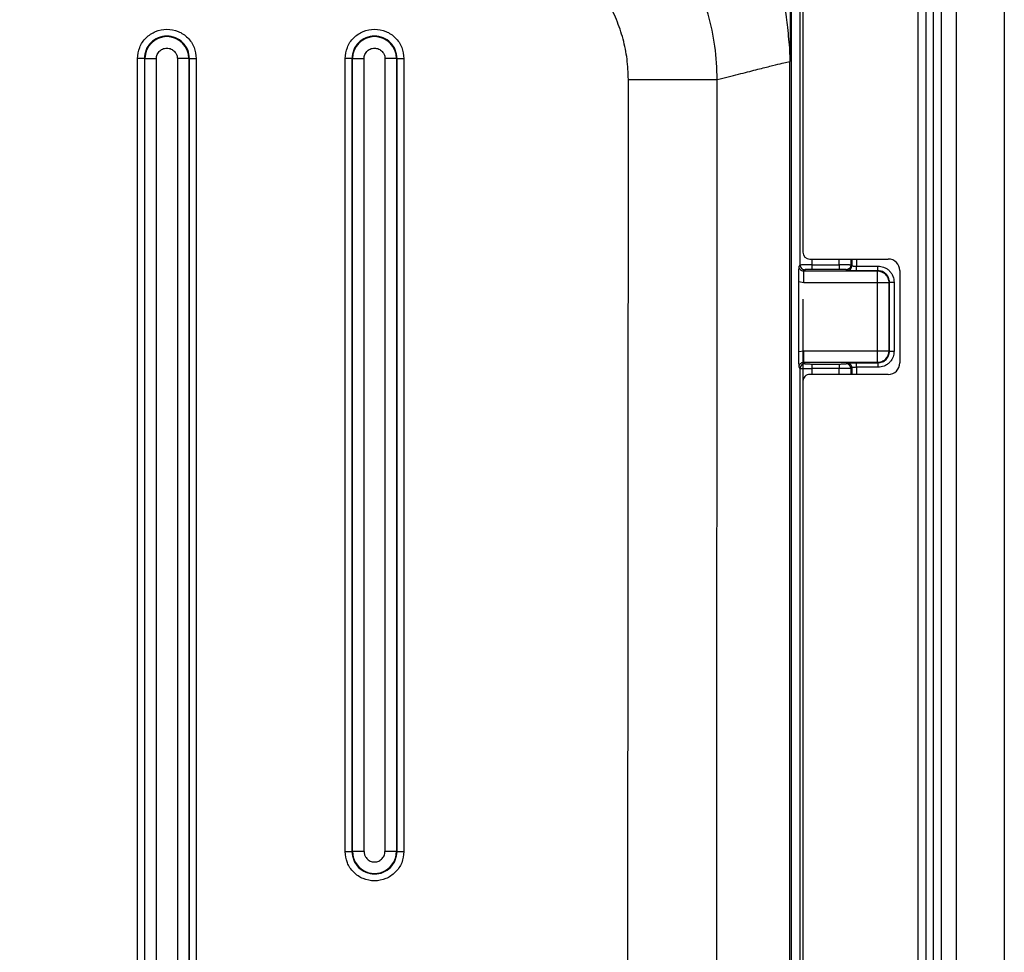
# Model space of a CAD drawing. Extents: x 3 to 428, y 3 to 275.
# Tile 40 of 42: x 385 to 412, y 160 to 185. Entities that reach past the tile are written whole.
import ezdxf

# ---------------------------------------------------------------- set-up
doc = ezdxf.new("R2010")
doc.units = 0
doc.linetypes.add('SLD-SOLID', pattern=[0])
doc.layers.get('0').update_dxf_attribs({"linetype": 'CONTINUOUS'})
doc.layers.add('DIMENSION', color=7, linetype='SLD-SOLID')
doc.styles.add('SLDTEXTSTYLE1', font='Gothic.ttf', dxfattribs={"width": 0.913})
doc.dimstyles.new('SLDDIMSTYLE0', dxfattribs={"dimtxt": 3.175, "dimasz": 3.302, "dimexe": 0, "dimexo": 0.0625, "dimgap": 0.79375, "dimtad": 0, "dimtih": 1, "dimtoh": 1, "dimdec": 0, "dimlfac": 1.6, "dimrnd": 1e-09, "dimzin": 12, "dimdsep": 46, "dimtxsty": 'SLDTEXTSTYLE1', "dimsah": 1, "dimcen": 0.09, "dimadec": 0, "dimazin": 0, "dimtfac": 1, "dimtdec": 0, "dimtofl": 0, "dimtmove": 0, "dimatfit": 3, "dimfxl": 1, "dimtolj": 1, "dimtzin": 12, "dimarcsym": 0})

# ---------------------------------------------------------------- blocks, each defined once
blk = doc.blocks.new('_D_5')
at = {"layer": 'DIMENSION'}
for p, q in [((289.474, 177.382), (289.474, 92.267)), ((406.275, 177.382), (406.275, 92.267)), ((289.474, 95.442), (341.524, 95.442)), ((406.275, 95.442), (348.562, 95.442))]:
    blk.add_line(p, q, dxfattribs=at)
for points in [[(289.474, 95.442), (292.776, 94.934), (292.776, 95.95)], [(406.275, 95.442), (402.973, 95.95), (402.973, 94.934)]]:
    blk.add_solid(points, dxfattribs=at)
at = {"layer": 'DIMENSION', "insert": (341.524, 96.977), "char_height": 3.175, "attachment_point": 1, "style": 'SLDTEXTSTYLE1'}
blk.add_mtext('187', dxfattribs=at)

msp = doc.modelspace()

# ---------------------------------------------------------------- linework, layer by layer
at = {"color": 7, "linetype": 'SLD-SOLID'}
for p, q in [((406.275, 190.22), (406.275, 178.652)), ((405.926, 190.064), (405.926, 183.814)), ((405.967, 151.65), (405.967, 190.064)), ((406.201, 178.301), (406.201, 190.095)), ((409.4, 125.695), (409.4, 188.871)), ((410.025, 125.695), (410.025, 188.871)), ((411.731, 186.47), (411.731, 125.695)), ((388.246, 122.02), (388.246, 183.895)), ((388.433, 183.895), (388.433, 122.02)), ((388.433, 183.895), (388.448, 183.895)), ((388.448, 122.02), (388.448, 183.895)), ((388.759, 122.02), (388.759, 183.895)), ((389.639, 183.895), (389.327, 183.895)), ((389.327, 183.895), (389.327, 122.02)), ((389.639, 183.895), (389.639, 122.02)), ((389.653, 183.895), (389.639, 183.895)), ((389.653, 122.02), (389.653, 183.895)), ((389.84, 183.895), (389.84, 122.02)), ((393.871, 162.414), (393.871, 183.895)), ((394.058, 183.895), (394.073, 183.895)), ((394.058, 183.895), (394.058, 162.414)), ((394.073, 162.414), (394.073, 183.895)), ((394.384, 162.414), (394.384, 183.895)), ((395.264, 183.895), (394.952, 183.895)), ((394.952, 183.895), (394.952, 162.414)), ((395.264, 183.895), (395.264, 162.414)), ((395.278, 183.895), (395.264, 183.895)), ((395.278, 162.414), (395.278, 183.895)), ((395.465, 183.895), (395.465, 162.414)), ((405.918, 183.814), (405.926, 183.814)), ((405.918, 158.039), (405.918, 183.814)), ((401.53, 158.675), (401.545, 183.328)), ((403.946, 158.65), (403.956, 183.327)), ((406.462, 178.464), (408.587, 178.464)), ((406.171, 178.261), (406.201, 178.301)), ((406.513, 178.307), (407.261, 178.307)), ((407.261, 178.307), (407.261, 178.182)), ((407.573, 178.301), (407.604, 178.281)), ((407.728, 178.147), (407.728, 178.272)), ((407.728, 178.272), (408.308, 178.272)), ((406.326, 178.176), (406.296, 178.136)), ((408.297, 178.136), (406.296, 178.136)), ((407.261, 178.182), (406.513, 178.182)), ((407.479, 178.156), (407.448, 178.176)), ((408.308, 178.147), (407.728, 178.147)), ((408.297, 178.136), (408.308, 178.147)), ((408.9, 178.152), (408.9, 175.652)), ((406.163, 175.959), (406.163, 177.844)), ((406.296, 177.824), (406.163, 177.844)), ((408.297, 177.824), (406.296, 177.824)), ((408.297, 175.98), (408.297, 177.824)), ((408.62, 177.835), (408.609, 177.824)), ((408.609, 175.98), (408.609, 177.824)), ((408.62, 175.968), (408.62, 177.835)), ((408.745, 177.835), (408.745, 175.968)), ((406.163, 175.959), (406.296, 175.98)), ((406.296, 175.98), (408.297, 175.98)), ((408.609, 175.98), (408.62, 175.968)), ((406.201, 175.502), (406.171, 175.542)), ((406.296, 175.667), (408.297, 175.667)), ((406.296, 175.667), (406.326, 175.627)), ((406.513, 175.621), (407.261, 175.621)), ((407.261, 175.621), (407.261, 175.496)), ((407.448, 175.627), (407.479, 175.648)), ((407.604, 175.523), (407.573, 175.502)), ((407.728, 175.656), (408.308, 175.656)), ((407.728, 175.531), (407.728, 175.656)), ((408.308, 175.531), (407.728, 175.531)), ((408.308, 175.656), (408.297, 175.667)), ((406.201, 130.413), (406.201, 175.502)), ((408.587, 175.339), (406.462, 175.339)), ((407.261, 175.496), (406.513, 175.496)), ((406.275, 175.152), (406.275, 130.764)), ((394.073, 162.414), (394.058, 162.414)), ((395.278, 162.414), (395.264, 162.414))]:
    msp.add_line(p, q, dxfattribs=at)
at = {"color": 8, "linetype": 'SLD-SOLID'}
for p, q in [((409.616, 125.695), (409.616, 188.871)), ((409.808, 125.695), (409.808, 188.871)), ((410.437, 125.695), (410.437, 186.47)), ((406.513, 178.464), (406.513, 178.307)), ((407.261, 178.307), (407.261, 178.464)), ((407.573, 178.464), (407.573, 178.301)), ((407.604, 178.464), (407.604, 178.281)), ((407.728, 178.464), (407.728, 178.272)), ((407.604, 175.523), (407.604, 175.339)), ((407.728, 175.531), (407.728, 175.339)), ((406.513, 175.496), (406.513, 175.339)), ((407.261, 175.339), (407.261, 175.496)), ((407.573, 175.502), (407.573, 175.339))]:
    msp.add_line(p, q, dxfattribs=at)
at = {"color": 7, "linetype": 'SLD-SOLID'}
for centre, radius, start, end in [((389.043, 183.895), 0.595, 0, 180), ((394.668, 183.895), 0.595, 0, 180), ((408.587, 178.152), 0.312, 0, 90), ((407.479, 178.281), 0.125, 270.1445, 359.9014), ((408.296, 177.823), 0.313, 44.9946, 89.9211), ((408.296, 175.98), 0.313, 314.9935, 359.9236), ((406.326, 175.502), 0.125, 90.0522, 179.9307), ((407.448, 175.502), 0.125, 0.0987, 89.8585), ((408.587, 175.652), 0.312, 270, 0), ((394.668, 162.414), 0.595, 180, 0.0003)]:
    msp.add_arc(centre, radius, start, end, dxfattribs=at)
for centre, major_axis, start_param, end_param in [((406.462, 178.652), (-0.188, 0), 0, 1.570796), ((406.462, 175.152), (0.188, 0), 1.570796, 3.141593)]:
    msp.add_ellipse(centre, major_axis=major_axis, ratio=0.999657, start_param=start_param, end_param=end_param, dxfattribs=at)
for points, knots in [([(403.956, 183.327), (403.943, 183.629), (403.915, 184.228), (403.723, 185.102), (403.432, 185.931), (403.039, 186.702), (402.56, 187.406), (401.999, 188.041), (401.362, 188.602), (400.65, 189.083), (399.875, 189.474), (399.046, 189.762), (398.178, 189.949), (397.586, 189.976), (397.288, 189.989)], [0, 0, 0, 0, 0.086677, 0.171997, 0.255958, 0.338563, 0.41986, 0.499898, 0.581113, 0.66313, 0.745996, 0.829761, 0.91443, 1, 1, 1, 1]), ([(401.545, 183.328), (401.538, 183.514), (401.525, 183.883), (401.412, 184.428), (401.234, 184.956), (400.988, 185.459), (400.677, 185.924), (400.308, 186.344), (399.888, 186.714), (399.422, 187.025), (398.92, 187.272), (398.391, 187.449), (397.845, 187.562), (397.474, 187.576), (397.289, 187.583)], [0, 0, 0, 0, 0.083076, 0.165651, 0.249157, 0.332682, 0.416219, 0.499736, 0.583234, 0.666826, 0.750478, 0.833872, 0.916865, 1, 1, 1, 1]), ([(405.926, 183.814), (405.926, 183.914), (405.926, 184.12), (405.895, 184.42), (405.867, 184.726), (405.83, 185.035), (405.772, 185.362), (405.7, 185.695), (405.64, 185.917), (405.614, 186.016)], [0, 0, 0, 0, 0.133646, 0.276374, 0.418569, 0.545266, 0.694825, 0.863739, 1, 1, 1, 1]), ([(388.246, 183.895), (388.258, 184), (388.283, 184.208), (388.466, 184.473), (388.73, 184.65), (389.043, 184.713), (389.356, 184.651), (389.62, 184.474), (389.804, 184.208), (389.828, 184), (389.84, 183.895)], [0, 0, 0, 0, 0.124901, 0.24994, 0.374833, 0.499792, 0.624781, 0.749775, 0.874951, 1, 1, 1, 1]), ([(393.871, 183.895), (393.883, 184), (393.908, 184.208), (394.091, 184.473), (394.355, 184.65), (394.668, 184.713), (394.981, 184.651), (395.245, 184.474), (395.429, 184.208), (395.453, 184), (395.465, 183.895)], [0, 0, 0, 0, 0.124901, 0.249939, 0.374833, 0.499793, 0.62478, 0.749774, 0.874951, 1, 1, 1, 1]), ([(389.653, 183.895), (389.644, 183.975), (389.626, 184.135), (389.485, 184.338), (389.283, 184.474), (389.043, 184.521), (388.803, 184.474), (388.602, 184.338), (388.461, 184.135), (388.442, 183.975), (388.433, 183.895)], [0, 0, 0, 0, 0.125, 0.249999, 0.375001, 0.499999, 0.625, 0.750001, 0.875, 1, 1, 1, 1]), ([(395.278, 183.895), (395.269, 183.975), (395.251, 184.135), (395.11, 184.338), (394.908, 184.474), (394.668, 184.521), (394.428, 184.474), (394.227, 184.338), (394.086, 184.135), (394.067, 183.975), (394.058, 183.895)], [0, 0, 0, 0, 0.125, 0.249999, 0.374999, 0.5, 0.625001, 0.75, 0.874999, 1, 1, 1, 1]), ([(388.759, 183.895), (388.76, 183.915), (388.763, 183.955), (388.782, 184.012), (388.811, 184.063), (388.851, 184.108), (388.9, 184.143), (388.954, 184.167), (389.012, 184.18), (389.072, 184.18), (389.13, 184.168), (389.185, 184.144), (389.233, 184.109), (389.28, 184.058), (389.319, 183.986), (389.325, 183.926), (389.327, 183.895)], [0, 0, 0, 0, 0.066801, 0.133048, 0.199724, 0.266032, 0.332791, 0.399175, 0.465675, 0.531804, 0.598907, 0.665579, 0.731661, 0.797267, 0.898559, 1, 1, 1, 1]), ([(394.384, 183.895), (394.385, 183.915), (394.388, 183.955), (394.407, 184.012), (394.436, 184.063), (394.476, 184.108), (394.525, 184.143), (394.579, 184.167), (394.637, 184.18), (394.697, 184.18), (394.755, 184.168), (394.81, 184.144), (394.858, 184.109), (394.905, 184.058), (394.944, 183.986), (394.95, 183.926), (394.952, 183.895)], [0, 0, 0, 0, 0.066801, 0.133049, 0.199722, 0.266034, 0.332788, 0.399177, 0.465677, 0.531806, 0.598904, 0.66558, 0.731657, 0.797267, 0.89856, 1, 1, 1, 1]), ([(388.433, 183.895), (388.429, 183.895), (388.42, 183.895), (388.376, 183.895), (388.316, 183.895), (388.27, 183.895), (388.246, 183.895)], [0, 0, 0, 0, 0.250005, 0.500005, 0.750012, 1, 1, 1, 1]), ([(388.448, 183.895), (388.455, 183.895), (388.471, 183.895), (388.544, 183.895), (388.643, 183.895), (388.721, 183.895), (388.759, 183.895)], [0, 0, 0, 0, 0.25, 0.499998, 0.750007, 1, 1, 1, 1]), ([(389.653, 183.895), (389.658, 183.895), (389.667, 183.895), (389.711, 183.895), (389.77, 183.895), (389.817, 183.895), (389.84, 183.895)], [0, 0, 0, 0, 0.249997, 0.499999, 0.749996, 1, 1, 1, 1]), ([(394.058, 183.895), (394.054, 183.895), (394.045, 183.895), (394.001, 183.895), (393.941, 183.895), (393.895, 183.895), (393.871, 183.895)], [0, 0, 0, 0, 0.250004, 0.500004, 0.749996, 1, 1, 1, 1]), ([(394.073, 183.895), (394.08, 183.895), (394.096, 183.895), (394.169, 183.895), (394.268, 183.895), (394.346, 183.895), (394.384, 183.895)], [0, 0, 0, 0, 0.249999, 0.499997, 0.749998, 1, 1, 1, 1]), ([(395.278, 183.895), (395.283, 183.895), (395.292, 183.895), (395.336, 183.895), (395.395, 183.895), (395.442, 183.895), (395.465, 183.895)], [0, 0, 0, 0, 0.250005, 0.500009, 0.75001, 1, 1, 1, 1]), ([(403.956, 183.327), (404.153, 183.377), (404.546, 183.478), (405.014, 183.596), (405.393, 183.691), (405.67, 183.759), (405.857, 183.803), (405.898, 183.811), (405.918, 183.814)], [0, 0, 0, 0, 0.167527, 0.334713, 0.501553, 0.668047, 0.834195, 1, 1, 1, 1]), ([(401.545, 183.328), (401.675, 183.328), (401.939, 183.328), (402.331, 183.328), (402.714, 183.328), (403.069, 183.328), (403.381, 183.327), (403.637, 183.327), (403.835, 183.327), (403.917, 183.327), (403.956, 183.327)], [0, 0, 0, 0, 0.119167, 0.243197, 0.370695, 0.5, 0.629304, 0.756802, 0.880832, 1, 1, 1, 1]), ([(406.163, 177.844), (406.163, 177.884), (406.163, 177.967), (406.165, 178.081), (406.168, 178.181), (406.17, 178.233), (406.171, 178.261)], [0, 0, 0, 0, 0.221968, 0.456589, 0.715937, 1, 1, 1, 1]), ([(406.296, 178.136), (406.28, 178.138), (406.248, 178.141), (406.206, 178.169), (406.183, 178.204), (406.172, 178.236), (406.171, 178.253), (406.171, 178.261)], [0, 0, 0, 0, 0.24206, 0.488715, 0.740686, 0.869549, 1, 1, 1, 1]), ([(406.513, 178.307), (406.481, 178.307), (406.411, 178.307), (406.329, 178.306), (406.271, 178.305), (406.234, 178.304), (406.208, 178.302), (406.203, 178.301), (406.201, 178.301)], [0, 0, 0, 0, 0.200749, 0.433859, 0.563148, 0.700609, 0.846227, 1, 1, 1, 1]), ([(406.201, 178.301), (406.203, 178.285), (406.206, 178.252), (406.235, 178.211), (406.277, 178.182), (406.309, 178.178), (406.326, 178.176)], [0, 0, 0, 0, 0.250005, 0.500005, 0.75, 1, 1, 1, 1]), ([(406.513, 178.307), (406.513, 178.291), (406.513, 178.259), (406.513, 178.218), (406.513, 178.189), (406.513, 178.185), (406.513, 178.182)], [0, 0, 0, 0, 0.250004, 0.500005, 0.750001, 1, 1, 1, 1]), ([(407.573, 178.301), (407.57, 178.302), (407.565, 178.302), (407.537, 178.304), (407.5, 178.305), (407.443, 178.306), (407.362, 178.307), (407.293, 178.307), (407.261, 178.307)], [0, 0, 0, 0, 0.152443, 0.297105, 0.433989, 0.563084, 0.796973, 1, 1, 1, 1]), ([(407.573, 178.301), (407.571, 178.285), (407.567, 178.252), (407.538, 178.211), (407.497, 178.182), (407.465, 178.178), (407.448, 178.176)], [0, 0, 0, 0, 0.249992, 0.500001, 0.749986, 1, 1, 1, 1]), ([(407.604, 178.281), (407.605, 178.28), (407.607, 178.279), (407.618, 178.277), (407.633, 178.276), (407.656, 178.274), (407.688, 178.273), (407.716, 178.272), (407.728, 178.272)], [0, 0, 0, 0, 0.15253, 0.297244, 0.434146, 0.563242, 0.797047, 1, 1, 1, 1]), ([(408.308, 178.147), (408.308, 178.15), (408.308, 178.154), (408.308, 178.184), (408.308, 178.224), (408.308, 178.256), (408.308, 178.272)], [0, 0, 0, 0, 0.250002, 0.5, 0.750005, 1, 1, 1, 1]), ([(408.308, 178.272), (408.359, 178.267), (408.44, 178.259), (408.539, 178.21), (408.611, 178.155), (408.671, 178.084), (408.729, 177.979), (408.739, 177.891), (408.745, 177.835)], [0, 0, 0, 0, 0.222658, 0.351099, 0.480906, 0.61749, 0.756213, 1, 1, 1, 1]), ([(406.296, 177.824), (406.296, 177.864), (406.296, 177.944), (406.296, 178.046), (406.296, 178.118), (406.296, 178.13), (406.296, 178.136)], [0, 0, 0, 0, 0.250001, 0.499999, 0.75, 1, 1, 1, 1]), ([(406.513, 178.182), (406.493, 178.182), (406.453, 178.182), (406.406, 178.181), (406.372, 178.18), (406.348, 178.179), (406.33, 178.178), (406.327, 178.176), (406.326, 178.176)], [0, 0, 0, 0, 0.205618, 0.410702, 0.544021, 0.68018, 0.837452, 1, 1, 1, 1]), ([(407.448, 178.176), (407.445, 178.177), (407.44, 178.178), (407.412, 178.18), (407.381, 178.181), (407.347, 178.182), (407.306, 178.182), (407.276, 178.182), (407.261, 178.182)], [0, 0, 0, 0, 0.206666, 0.412699, 0.546137, 0.682379, 0.838604, 1, 1, 1, 1]), ([(407.728, 178.147), (407.701, 178.147), (407.665, 178.147), (407.634, 178.148), (407.626, 178.148)], [0, 0, 0, 0, 0.746299, 1, 1, 1, 1]), ([(408.297, 177.824), (408.297, 177.864), (408.297, 177.944), (408.297, 178.046), (408.297, 178.118), (408.297, 178.13), (408.297, 178.136)], [0, 0, 0, 0, 0.250001, 0.499999, 0.75, 1, 1, 1, 1]), ([(408.62, 177.835), (408.616, 177.876), (408.606, 177.958), (408.534, 178.061), (408.431, 178.133), (408.349, 178.143), (408.308, 178.147)], [0, 0, 0, 0, 0.250119, 0.500059, 0.749969, 1, 1, 1, 1]), ([(408.609, 177.824), (408.608, 177.844), (408.605, 177.885), (408.587, 177.944), (408.558, 177.999), (408.531, 178.029), (408.517, 178.044)], [0, 0, 0, 0, 0.250002, 0.499999, 0.750001, 1, 1, 1, 1]), ([(408.609, 177.824), (408.603, 177.824), (408.591, 177.824), (408.518, 177.824), (408.417, 177.824), (408.337, 177.824), (408.297, 177.824)], [0, 0, 0, 0, 0.250002, 0.500002, 0.750002, 1, 1, 1, 1]), ([(408.62, 177.835), (408.623, 177.835), (408.627, 177.835), (408.656, 177.835), (408.697, 177.835), (408.729, 177.835), (408.745, 177.835)], [0, 0, 0, 0, 0.250002, 0.500004, 0.749996, 1, 1, 1, 1]), ([(406.171, 175.542), (406.17, 175.562), (406.169, 175.599), (406.166, 175.66), (406.165, 175.736), (406.163, 175.836), (406.163, 175.919), (406.163, 175.959)], [0, 0, 0, 0, 0.205828, 0.372965, 0.54345, 0.777798, 1, 1, 1, 1]), ([(406.296, 175.667), (406.296, 175.673), (406.296, 175.685), (406.296, 175.758), (406.296, 175.859), (406.296, 175.94), (406.296, 175.98)], [0, 0, 0, 0, 0.25, 0.499998, 0.749999, 1, 1, 1, 1]), ([(408.297, 175.667), (408.297, 175.673), (408.297, 175.685), (408.297, 175.758), (408.297, 175.859), (408.297, 175.94), (408.297, 175.98)], [0, 0, 0, 0, 0.25, 0.499998, 0.749999, 1, 1, 1, 1]), ([(408.297, 175.98), (408.337, 175.98), (408.417, 175.98), (408.518, 175.98), (408.591, 175.98), (408.603, 175.98), (408.609, 175.98)], [0, 0, 0, 0, 0.249998, 0.499998, 0.749998, 1, 1, 1, 1]), ([(408.308, 175.656), (408.349, 175.661), (408.431, 175.67), (408.534, 175.742), (408.606, 175.845), (408.616, 175.927), (408.62, 175.968)], [0, 0, 0, 0, 0.250119, 0.500054, 0.749968, 1, 1, 1, 1]), ([(408.745, 175.968), (408.74, 175.917), (408.732, 175.837), (408.683, 175.737), (408.628, 175.665), (408.557, 175.605), (408.452, 175.547), (408.364, 175.537), (408.308, 175.531)], [0, 0, 0, 0, 0.222655, 0.351097, 0.480906, 0.617489, 0.756213, 1, 1, 1, 1]), ([(408.62, 175.968), (408.623, 175.968), (408.627, 175.968), (408.656, 175.968), (408.697, 175.968), (408.729, 175.968), (408.745, 175.968)], [0, 0, 0, 0, 0.250002, 0.500004, 0.749996, 1, 1, 1, 1]), ([(406.171, 175.542), (406.171, 175.551), (406.172, 175.568), (406.183, 175.6), (406.206, 175.634), (406.248, 175.662), (406.28, 175.666), (406.296, 175.667)], [0, 0, 0, 0, 0.130615, 0.259595, 0.511669, 0.75822, 1, 1, 1, 1]), ([(406.326, 175.627), (406.328, 175.627), (406.332, 175.625), (406.359, 175.624), (406.39, 175.622), (406.425, 175.622), (406.466, 175.621), (406.497, 175.621), (406.513, 175.621)], [0, 0, 0, 0, 0.204402, 0.408229, 0.541573, 0.677743, 0.836212, 1, 1, 1, 1]), ([(406.513, 175.621), (406.513, 175.619), (406.513, 175.614), (406.513, 175.585), (406.513, 175.544), (406.513, 175.512), (406.513, 175.496)], [0, 0, 0, 0, 0.249998, 0.500002, 0.749995, 1, 1, 1, 1]), ([(407.261, 175.621), (407.281, 175.621), (407.32, 175.621), (407.367, 175.622), (407.401, 175.623), (407.425, 175.624), (407.443, 175.626), (407.446, 175.627), (407.448, 175.627)], [0, 0, 0, 0, 0.207754, 0.41493, 0.548529, 0.68497, 0.839926, 1, 1, 1, 1]), ([(407.604, 175.523), (407.602, 175.539), (407.598, 175.572), (407.569, 175.613), (407.528, 175.642), (407.495, 175.646), (407.479, 175.648)], [0, 0, 0, 0, 0.249998, 0.499999, 0.750004, 1, 1, 1, 1]), ([(407.728, 175.531), (407.716, 175.531), (407.688, 175.531), (407.656, 175.529), (407.633, 175.528), (407.618, 175.526), (407.607, 175.525), (407.605, 175.523), (407.604, 175.523)], [0, 0, 0, 0, 0.202522, 0.436203, 0.565333, 0.702329, 0.847224, 1, 1, 1, 1]), ([(407.614, 175.655), (407.632, 175.655), (407.668, 175.656), (407.708, 175.656), (407.728, 175.656)], [0, 0, 0, 0, 0.491815, 1, 1, 1, 1]), ([(408.297, 175.667), (408.317, 175.668), (408.358, 175.671), (408.417, 175.69), (408.471, 175.718), (408.502, 175.745), (408.517, 175.759)], [0, 0, 0, 0, 0.249996, 0.499986, 0.749993, 1, 1, 1, 1]), ([(408.308, 175.656), (408.308, 175.653), (408.308, 175.649), (408.308, 175.62), (408.308, 175.579), (408.308, 175.547), (408.308, 175.531)], [0, 0, 0, 0, 0.249999, 0.499994, 0.749996, 1, 1, 1, 1]), ([(406.201, 175.502), (406.203, 175.502), (406.208, 175.501), (406.234, 175.5), (406.271, 175.498), (406.329, 175.497), (406.411, 175.496), (406.481, 175.496), (406.513, 175.496)], [0, 0, 0, 0, 0.153708, 0.299278, 0.436709, 0.565991, 0.799141, 1, 1, 1, 1]), ([(407.573, 175.502), (407.57, 175.502), (407.565, 175.501), (407.537, 175.499), (407.5, 175.498), (407.443, 175.497), (407.362, 175.496), (407.293, 175.496), (407.261, 175.496)], [0, 0, 0, 0, 0.15246, 0.29714, 0.434031, 0.563123, 0.797004, 1, 1, 1, 1]), ([(395.465, 162.414), (395.453, 162.31), (395.429, 162.101), (395.244, 161.835), (394.981, 161.659), (394.667, 161.597), (394.354, 161.659), (394.091, 161.836), (393.908, 162.102), (393.883, 162.31), (393.871, 162.414)], [0, 0, 0, 0, 0.125263, 0.250372, 0.375354, 0.500328, 0.625262, 0.750148, 0.875152, 1, 1, 1, 1]), ([(393.871, 162.414), (393.895, 162.414), (393.941, 162.414), (394.001, 162.414), (394.045, 162.414), (394.054, 162.414), (394.058, 162.414)], [0, 0, 0, 0, 0.250004, 0.499996, 0.749996, 1, 1, 1, 1]), ([(394.058, 162.414), (394.067, 162.334), (394.086, 162.175), (394.227, 161.972), (394.428, 161.836), (394.668, 161.788), (394.908, 161.836), (395.11, 161.971), (395.251, 162.175), (395.269, 162.334), (395.278, 162.414)], [0, 0, 0, 0, 0.125, 0.25, 0.374999, 0.5, 0.625, 0.75, 0.875, 1, 1, 1, 1]), ([(394.384, 162.414), (394.346, 162.414), (394.268, 162.414), (394.169, 162.414), (394.096, 162.414), (394.08, 162.414), (394.073, 162.414)], [0, 0, 0, 0, 0.250002, 0.500003, 0.750001, 1, 1, 1, 1]), ([(394.384, 162.414), (394.387, 162.384), (394.392, 162.324), (394.431, 162.253), (394.476, 162.202), (394.524, 162.167), (394.579, 162.142), (394.638, 162.13), (394.698, 162.129), (394.756, 162.142), (394.811, 162.166), (394.859, 162.201), (394.9, 162.246), (394.929, 162.298), (394.949, 162.355), (394.951, 162.394), (394.952, 162.414)], [0, 0, 0, 0, 0.100472, 0.200785, 0.26566, 0.330988, 0.398309, 0.466046, 0.532398, 0.59911, 0.665781, 0.732822, 0.799503, 0.866552, 0.932989, 1, 1, 1, 1]), ([(395.264, 162.414), (395.256, 162.414), (395.241, 162.414), (395.168, 162.414), (395.068, 162.414), (394.991, 162.414), (394.952, 162.414)], [0, 0, 0, 0, 0.25, 0.499998, 0.750007, 1, 1, 1, 1]), ([(395.278, 162.414), (395.283, 162.414), (395.292, 162.414), (395.336, 162.414), (395.395, 162.414), (395.442, 162.414), (395.465, 162.414)], [0, 0, 0, 0, 0.250005, 0.500005, 0.750012, 1, 1, 1, 1])]:
    msp.add_open_spline(points, degree=3, knots=knots, dxfattribs=at)
at = {"color": 8, "linetype": 'SLD-SOLID'}
for points, knots in [([(407.626, 178.148), (407.61, 178.149), (407.579, 178.149), (407.541, 178.15), (407.51, 178.152), (407.486, 178.154), (407.481, 178.155), (407.479, 178.156)], [0, 0, 0, 0, 0.19156, 0.376482, 0.565362, 0.779105, 1, 1, 1, 1]), ([(407.479, 175.648), (407.483, 175.648), (407.49, 175.65), (407.527, 175.652), (407.57, 175.654), (407.599, 175.655), (407.614, 175.655)], [0, 0, 0, 0, 0.304673, 0.608347, 0.802126, 1, 1, 1, 1])]:
    msp.add_open_spline(points, degree=3, knots=knots, dxfattribs=at)

# ---------------------------------------------------------------- dimensions: what is measured, and where the dimension line sits
at = {"layer": 'DIMENSION'}
dim = msp.add_linear_dim(base=(406.275, 95.442), p1=(289.474, 178.652), p2=(406.275, 178.652), dimstyle='SLDDIMSTYLE0', dxfattribs=at)
dim.commit()
dim.dimension.update_dxf_attribs({"geometry": '_D_5', "text_midpoint": (345.043, 95.442), "dimtype": 160})

doc.saveas('drawing.dxf')
